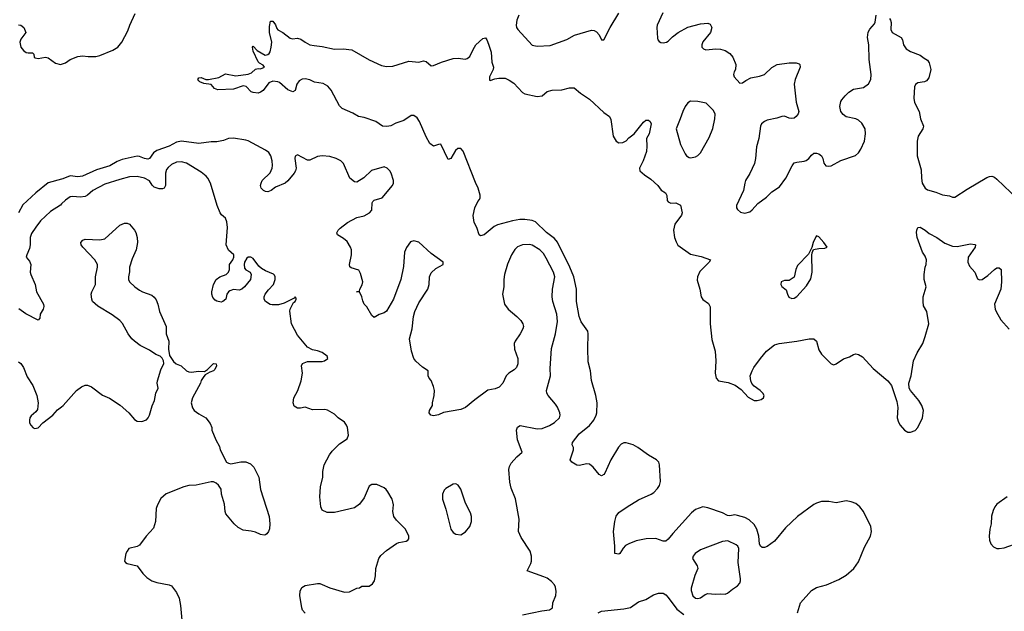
# Model space of a CAD drawing. Header units: inches. Extents: x 2134017 to 2292458, y 756222 to 916513.
# Tile 10 of 256: x 2189660 to 2197630, y 802083 to 806873. Entities that reach past the tile are written whole.
import ezdxf

# ---------------------------------------------------------------- set-up
doc = ezdxf.new("R2010")
doc.units = ezdxf.units.IN
doc.header["$MEASUREMENT"] = 0
doc.layers.add('C1880', color=7, linetype='Continuous')
doc.layers.add('C1890', color=7, linetype='Continuous')

msp = doc.modelspace()

# ---------------------------------------------------------------- linework, layer by layer
at = {"layer": 'C1880', "color": 5}
for points, elevation in [([(2189650, 806830.4), (2189670, 806828), (2189692.7, 806810), (2189710.6, 806770), (2189670, 806716), (2189661.7, 806690), (2189670.3, 806650), (2189690, 806623.7), (2189712.1, 806607.9), (2189730, 806603.8), (2189765.4, 806605.4), (2189774, 806594), (2189777.3, 806570), (2189784.6, 806564.6), (2189810, 806558.3), (2189868.9, 806568.9), (2189890, 806565.7), (2189950, 806522.4), (2189990, 806510.4), (2190000, 806514.1)], 340), ([(2190000, 805581.4), (2189890, 805551.5), (2189790, 805472.2), (2189685.9, 805374.1), (2189650.9, 805309.1)], 340), ([(2190000, 805382.2), (2189990, 805372.6), (2189910, 805321), (2189830, 805244.7), (2189790, 805194.5), (2189757.3, 805142.7), (2189746, 805110), (2189744.9, 805050), (2189739.5, 805020.5), (2189717.3, 804970), (2189714, 804950), (2189738.9, 804918.9), (2189750.8, 804890.8), (2189746.5, 804830), (2189750.2, 804810.2), (2189784.9, 804730), (2189796.5, 804670), (2189852.7, 804570), (2189855.6, 804550), (2189850.3, 804530), (2189825.5, 804490), (2189823.5, 804456.5), (2189810, 804439), (2189711, 804491), (2189653.3, 804533.3)], 360), ([(2189650, 804102.7), (2189670, 804089.2), (2189690, 804057.2), (2189720.6, 803980.6), (2189765.6, 803910), (2189798.4, 803830), (2189809.5, 803770), (2189803.3, 803716.7), (2189790, 803697.3), (2189753.8, 803666.2), (2189743.7, 803650), (2189739.5, 803630), (2189740.9, 803610), (2189749.6, 803589.6), (2189770, 803568), (2189783.1, 803563.1), (2189810, 803569), (2189847.3, 803610), (2189927.7, 803670), (2189967.2, 803712.8), (2190000, 803739.6)], 380)]:
    msp.add_lwpolyline(points, dxfattribs=dict(at, elevation=elevation))
at = {"layer": 'C1890', "color": 5}
for points, elevation in [([(2190000, 806514.1), (2190030, 806524.9), (2190070, 806550.3), (2190130, 806576.4), (2190170, 806580.4), (2190214.2, 806574.2), (2190275.9, 806575.9), (2190310, 806582.4), (2190414.6, 806625.4), (2190454.5, 806650), (2190487.8, 806690), (2190535.8, 806784.2), (2190552, 806830), (2190595.6, 806924.4)], 340), ([(2193701.6, 806910), (2193683.7, 806870), (2193678.7, 806830), (2193683.1, 806810), (2193693.9, 806793.9), (2193810, 806667.7), (2193850, 806658), (2193954.5, 806665.5), (2194090, 806713), (2194151.4, 806748.6), (2194290, 806788), (2194310, 806785.5), (2194330, 806776.3), (2194350.6, 806750), (2194370, 806711), (2194390, 806711), (2194439.2, 806810), (2194510, 806926.4)], 340), ([(2194866.3, 806930), (2194820.8, 806830), (2194816.5, 806810), (2194823.4, 806723.4), (2194825.3, 806710), (2194837.2, 806697.2), (2194850, 806688.9), (2194870, 806684.9), (2194896, 806690), (2194910, 806698.4), (2194944.5, 806735.5), (2194989.5, 806770), (2195070, 806813.7), (2195170, 806839.3), (2195230, 806846), (2195250, 806838), (2195262.8, 806810), (2195250.9, 806770.9), (2195190, 806693.2), (2195181.6, 806670), (2195183, 806650), (2195196.4, 806636.4), (2195214, 806630), (2195296.1, 806636.1), (2195334.2, 806634.2), (2195370, 806624.9), (2195410, 806598.8), (2195434, 806570), (2195456, 806510), (2195453.4, 806470), (2195442.8, 806450), (2195438.8, 806430), (2195442.8, 806410), (2195490, 806358), (2195510, 806361), (2195538, 806382), (2195577.7, 806402.3), (2195650, 806415.3), (2195690, 806430.3), (2195750, 806487.2), (2195792.7, 806510), (2195890, 806524), (2195944.9, 806524.9), (2195970, 806516.3), (2195975.5, 806510), (2195977, 806490), (2195938.9, 806390), (2195930.3, 806350), (2195944.4, 806204.4), (2195967.3, 806130), (2195960.7, 806110), (2195946.8, 806090), (2195930, 806076), (2195910, 806072.7), (2195890, 806076), (2195850, 806092.3), (2195830, 806089.4), (2195790, 806075.1), (2195710, 806060.4), (2195688.2, 806050), (2195665.3, 806030), (2195658.3, 806010), (2195643.2, 805910), (2195624.2, 805844.2), (2195616, 805750), (2195607.7, 805710), (2195571.7, 805628.3), (2195536.9, 805570), (2195529.1, 805550), (2195519, 805490), (2195461.6, 805370), (2195463, 805350), (2195470, 805336), (2195494.2, 805314.2), (2195530, 805306.7), (2195570, 805318.7), (2195590, 805332.4), (2195636.2, 805383.8), (2195704.5, 805435.5), (2195750, 805479.5), (2195810, 805519.5), (2195863, 805590), (2195914, 805690), (2195930, 805713), (2195950, 805720.4), (2196010, 805727.2), (2196026.7, 805733.3), (2196049.4, 805750), (2196070, 805776), (2196090, 805791.3), (2196110, 805791.3), (2196130, 805786), (2196150, 805771.3), (2196160.7, 805750), (2196170.7, 805710.7), (2196184.7, 805690), (2196210, 805686.8), (2196229.3, 805690.7), (2196307.3, 805732.7), (2196425.6, 805774.4), (2196450, 805794.9), (2196470, 805823.8), (2196499.7, 805890), (2196508, 805950), (2196503.6, 805990), (2196476.4, 806036.4), (2196450, 806059.5), (2196430, 806069.6), (2196350, 806087.6), (2196324.9, 806104.9), (2196306, 806130), (2196298.4, 806170), (2196307.3, 806210), (2196315.3, 806224.7), (2196342, 806258), (2196373.1, 806286.9), (2196410, 806310.4), (2196490, 806324.4), (2196530, 806353), (2196549.7, 806390), (2196554, 806430), (2196535.3, 806550), (2196534.5, 806670), (2196524.4, 806730), (2196525.4, 806750), (2196528.6, 806771.4), (2196542.3, 806797.7), (2196579.1, 806840.9), (2196585.6, 806854.4), (2196594, 806910)], 340), ([(2195956.2, 802070), (2195982, 802150), (2196070, 802252.4), (2196110, 802275.3), (2196190, 802297), (2196290, 802340.9), (2196350, 802376.1), (2196411.7, 802430), (2196450, 802482.6), (2196497.5, 802602.5), (2196547.1, 802690), (2196554.8, 802730), (2196549.7, 802770), (2196489.8, 802889.8), (2196460.7, 802930), (2196430, 802955.6), (2196390, 802969.6), (2196350, 802976.9), (2196270, 802960.5), (2196211.1, 802971.1), (2196150, 802970.8), (2196110, 802957.8), (2196090, 802946.4), (2195955.3, 802850), (2195860.5, 802759.5), (2195770, 802651.1), (2195710, 802608), (2195690, 802598.7), (2195670, 802598.4), (2195657, 802610), (2195648.7, 802628.7), (2195644.8, 802690), (2195628.5, 802748.5), (2195606, 802786), (2195564.4, 802824.4), (2195530, 802843.1), (2195470, 802859.7), (2195450, 802863.5), (2195410, 802855.8), (2195390, 802858.7), (2195350, 802878.9), (2195230, 802921.3), (2195190, 802929.6), (2195132, 802908), (2195099.5, 802880.5), (2194946.6, 802713.4), (2194910, 802666.6), (2194890, 802649.6), (2194870, 802651.6), (2194810, 802671.3), (2194731.7, 802668.3), (2194650, 802654.5), (2194590.4, 802629.6), (2194565.5, 802614.5), (2194545.3, 802594.7), (2194518.8, 802550), (2194510, 802546), (2194479, 802550), (2194478.4, 802610), (2194467.7, 802727.7), (2194478.3, 802810), (2194490, 802854), (2194510, 802883.8), (2194577.2, 802930), (2194670, 802984.9), (2194771, 803031), (2194794.1, 803045.9), (2194823.3, 803076.7), (2194838.4, 803101.6), (2194847.2, 803132.8), (2194839.7, 803270), (2194833.3, 803290), (2194814.5, 803310), (2194750, 803345.7), (2194664.7, 803410), (2194627, 803430), (2194570, 803447.6), (2194550, 803446.2), (2194530, 803436), (2194508, 803412), (2194445.7, 803310), (2194398, 803202), (2194390, 803189.4), (2194370, 803180.9), (2194350, 803189.5), (2194303.6, 803250), (2194273.2, 803273.2), (2194250, 803277.4), (2194190, 803264.2), (2194170, 803266.3), (2194129.5, 803290), (2194115.1, 803310), (2194142.9, 803390), (2194142, 803410), (2194132.3, 803430), (2194134, 803450), (2194190, 803519.5), (2194273.3, 803586.7), (2194308.4, 803630), (2194327.4, 803670), (2194331.1, 803690), (2194334, 803770), (2194323, 803830), (2194289.5, 803950.5), (2194282, 804030), (2194262.3, 804102.3), (2194258.3, 804210), (2194263, 804330), (2194258, 804350), (2194205.5, 804425.5), (2194187.9, 804470), (2194168.4, 804590), (2194168.1, 804690), (2194146.7, 804790), (2194114.6, 804870), (2194012.7, 805072.7), (2193990, 805101.7), (2193925.8, 805150), (2193835.5, 805235.5), (2193810, 805247.2), (2193750, 805256.5), (2193710, 805255), (2193650, 805244.8), (2193529, 805211), (2193501.2, 805198.8), (2193421, 805130), (2193390, 805123.6), (2193379.3, 805130), (2193360.9, 805190), (2193338.4, 805230), (2193332.1, 805287.9), (2193345.2, 805350), (2193370, 805402), (2193383.1, 805416.9), (2193388.7, 805430), (2193388.9, 805451.1), (2193372.3, 805510), (2193350, 805554), (2193251.5, 805810), (2193230, 805829.5), (2193207.3, 805830), (2193187, 805813), (2193150, 805749.2), (2193130, 805741.2), (2193070, 805864), (2193050, 805862.7), (2193010, 805849.4), (2192979.3, 805870), (2192950, 805924), (2192897.6, 806050), (2192877.8, 806077.8), (2192850, 806096.2), (2192830, 806096.2), (2192770, 806056.9), (2192704.4, 806035.6), (2192665.8, 806014.2), (2192632.8, 806007.2), (2192598, 806010), (2192542, 806050), (2192450, 806081.6), (2192404, 806090), (2192357.3, 806117.2), (2192270, 806155.4), (2192250, 806176.3), (2192181.3, 806301.3), (2192155, 806335), (2192115.7, 806355.7), (2192046.5, 806366.5), (2192010, 806385.1), (2191970, 806395.6), (2191947.3, 806392.7), (2191922.7, 806377.2), (2191904.9, 806350), (2191890, 806299), (2191872, 806290), (2191830, 806306.6), (2191763.6, 806363.6), (2191750, 806369.7), (2191710, 806375.1), (2191678.3, 806361.7), (2191630, 806299.7), (2191610, 806285.1), (2191590, 806278), (2191550, 806282.7), (2191535.3, 806290), (2191492.7, 806332.7), (2191470, 806339), (2191390, 806309.5), (2191265.6, 806305.6), (2191236.5, 806316.5), (2191210, 806348.7), (2191150, 806357), (2191118, 806370), (2191110, 806378), (2191102, 806390), (2191110, 806402), (2191130, 806404.7), (2191168, 806388), (2191190, 806388), (2191273.5, 806406.5), (2191325.6, 806434.4), (2191410, 806419.2), (2191510, 806432.8), (2191537, 806443), (2191570, 806472.9), (2191590, 806478), (2191610, 806475.8), (2191640.9, 806490), (2191630, 806505.2), (2191601.5, 806521.4), (2191590, 806533.2), (2191550, 806618), (2191544, 806650), (2191550, 806658), (2191582.8, 806622.8), (2191646.6, 806586.6), (2191669.5, 806590.5), (2191679.6, 806600.4), (2191687.3, 806612.7), (2191697, 806650), (2191701.6, 806690), (2191682, 806770), (2191681.5, 806818.5), (2191690, 806862), (2191710, 806862), (2191730, 806832), (2191740.7, 806800.7), (2191750.7, 806790.7), (2191790, 806770.8), (2191850, 806722.8), (2191870, 806718.8), (2191910, 806724), (2191935.2, 806715.2), (2191970.6, 806690.6), (2192010, 806671), (2192043.8, 806663.8), (2192110, 806657.4), (2192210, 806635.3), (2192277.7, 806637.7), (2192348.8, 806628.8), (2192490, 806547.2), (2192590, 806503.1), (2192630, 806494), (2192681.8, 806498.2), (2192810, 806538), (2192890, 806530.4), (2192930, 806540.5), (2192950, 806535.5), (2192990, 806498.4), (2193010, 806501.1), (2193074.5, 806530), (2193170, 806558.2), (2193210, 806561.5), (2193265.2, 806554.8), (2193282, 806558), (2193304.7, 806575.3), (2193330, 806632.4), (2193352.3, 806670), (2193410, 806721.8), (2193430, 806726), (2193442, 806710), (2193456.2, 806676.2), (2193476, 806610), (2193483.1, 806530), (2193495.8, 806490), (2193492.2, 806470), (2193463, 806410), (2193463.5, 806383.5), (2193470, 806381), (2193505.3, 806394.7), (2193539.5, 806400.5), (2193590, 806399.3), (2193623.8, 806383.8), (2193659.1, 806359.1), (2193730, 806284.9), (2193750, 806273.4), (2193850, 806250.8), (2193890, 806256), (2193930, 806290.5), (2193970, 806303), (2194050, 806304.7), (2194110, 806322), (2194150, 806322), (2194198.7, 806278.7), (2194272.2, 806230), (2194390, 806123.1), (2194433.4, 806090), (2194446.4, 806066.4), (2194464.9, 805930), (2194488.4, 805888.4), (2194510, 805875.3), (2194542, 805878), (2194568.3, 805891.7), (2194590, 805916.4), (2194633.3, 805950), (2194710, 806043), (2194730, 806060.3), (2194750, 806059.6), (2194764.4, 806050), (2194771.4, 806030), (2194754.9, 805950), (2194734.4, 805910), (2194737.4, 805850), (2194733.4, 805806.6), (2194707.2, 805730), (2194676.3, 805670), (2194680.7, 805650), (2194717.3, 805617.3), (2194770, 805581.6), (2194824.9, 805530), (2194854, 805494), (2194887.3, 805470), (2194898, 805450), (2194902.8, 805410), (2194910, 805398), (2194930, 805387.7), (2194970.5, 805390.5), (2195010.5, 805370.5), (2195023, 805310), (2195017.1, 805290), (2194963.8, 805216.2), (2194952.4, 805170), (2194961.1, 805110), (2194973.3, 805073.3), (2194987.7, 805047.8), (2195090, 804975.5), (2195176.3, 804956.3), (2195251.3, 804930), (2195242.8, 804910), (2195166.6, 804833.4), (2195147.1, 804790), (2195144.3, 804764.3), (2195164.9, 804690), (2195175.8, 804630), (2195190, 804608), (2195235.4, 804575.4), (2195248.9, 804548.9), (2195249, 804411), (2195264.2, 804284.2), (2195289.2, 804190), (2195294.4, 804110), (2195291.3, 804010), (2195297.4, 803970), (2195317.3, 803950), (2195396.4, 803936.4), (2195452.7, 803912.7), (2195499.3, 803879.3), (2195557, 803817), (2195606.8, 803790), (2195630, 803789.2), (2195661.4, 803798.6), (2195680.7, 803810), (2195687.8, 803830), (2195675.4, 803850), (2195655.1, 803870), (2195605.9, 803905.9), (2195587.2, 803927.2), (2195577.8, 803950), (2195574.6, 803990), (2195588.8, 804030), (2195604.1, 804055.9), (2195656.2, 804130), (2195705.8, 804190), (2195770, 804239.7), (2195807.7, 804252.3), (2195951.2, 804271.2), (2196050, 804290.2), (2196087.7, 804287.8), (2196109.1, 804269.1), (2196130, 804200.7), (2196150, 804163.8), (2196230, 804087.7), (2196250, 804079.1), (2196270, 804087.7), (2196330, 804128.4), (2196376.2, 804143.8), (2196410, 804163), (2196430, 804166.4), (2196450, 804163.1), (2196483.6, 804143.6), (2196570, 804048), (2196686.4, 803950), (2196717.1, 803910), (2196761.3, 803781.3), (2196767.3, 803732.7), (2196764.4, 803650), (2196773.8, 803613.8), (2196788.6, 803588.6), (2196822, 803550), (2196850, 803534.4), (2196872.5, 803532.5), (2196910, 803547.2), (2196930, 803570.7), (2196969.6, 803650), (2196977.6, 803710), (2196963.6, 803750), (2196937.3, 803790), (2196871.5, 803870), (2196861.6, 803890), (2196858.7, 803930), (2196876.3, 803990), (2196896.3, 804110), (2196924.2, 804175.8), (2196970, 804251), (2196991, 804309), (2197018.7, 804410), (2197003.6, 804510), (2196977.5, 804557.5), (2196972.6, 804590), (2196974.7, 804630), (2196998, 804710), (2196982.4, 804770), (2196980.5, 804810), (2196989.6, 804870.4), (2196999.3, 804890), (2197000.9, 804930), (2196990, 804959), (2196969.4, 804990), (2196925.1, 805110), (2196919.6, 805150), (2196922.4, 805170), (2196930, 805190.5), (2196950, 805194), (2196990, 805170.3), (2197022.7, 805142.7), (2197083, 805110), (2197150, 805063.7), (2197210, 805039.1), (2197250, 805036.9), (2197357.1, 805057.1), (2197392.8, 805052.8), (2197396, 805050), (2197394, 805030), (2197338.7, 804950), (2197335.8, 804910), (2197350, 804877.3), (2197390.7, 804830), (2197414.8, 804774.8), (2197430, 804766.8), (2197450, 804770.7), (2197470, 804782), (2197498, 804802), (2197550, 804850.6), (2197570, 804862.8), (2197590, 804864.7), (2197604.7, 804850), (2197608.2, 804750), (2197601.6, 804690), (2197552.4, 804570), (2197557, 804530), (2197564.2, 804510), (2197602.3, 804442.3), (2197670, 804367.7)], 320), ([(2196702.5, 806882.5), (2196710.3, 806870), (2196713.7, 806850), (2196713, 806793), (2196722.8, 806770), (2196794.8, 806730), (2196807.3, 806710), (2196814.8, 806670), (2196836.8, 806636.8), (2196870, 806614.8), (2196950, 806586.8), (2196981.1, 806561.1), (2197010, 806544.7), (2197023.5, 806523.5), (2197034.8, 806470), (2197018.8, 806401.2), (2197000.7, 806379.3), (2196984.7, 806370), (2196930, 806361.1), (2196910.3, 806349.7), (2196903.6, 806330), (2196898.5, 806238.5), (2196902.4, 806202.4), (2196940.5, 806130), (2196953, 806070), (2196975.3, 806010), (2196972, 805990), (2196932.9, 805930), (2196923.9, 805890), (2196924.7, 805770), (2196958.4, 805658.4), (2196959.7, 805590), (2196966, 805550), (2196990, 805510.4), (2197010, 805494.4), (2197077.3, 805477.3), (2197130, 805455.5), (2197187.9, 805447.9), (2197210, 805437.3), (2197230, 805435.5), (2197330, 805500.9), (2197490, 805594.4), (2197510, 805603.8), (2197530, 805605.5), (2197550, 805598), (2197570, 805582), (2197739.3, 805419.3)], 340), ([(2193730, 802054.3), (2193885.8, 802085.8), (2193950, 802094.4), (2193972.6, 802110), (2193975.1, 802150), (2193999.8, 802210), (2194004.2, 802244.2), (2193998.8, 802278.8), (2193990, 802298), (2193965.2, 802325.2), (2193929.4, 802350), (2193902.4, 802362.4), (2193769.2, 802410), (2193796.9, 802470), (2193802.4, 802490), (2193804.2, 802530), (2193791.3, 802570), (2193720.5, 802680.5), (2193698.7, 802730), (2193702.2, 802830), (2193672.5, 802992.5), (2193638.9, 803078.9), (2193627.2, 803127.2), (2193620.7, 803230), (2193624.4, 803255.6), (2193637.7, 803282.3), (2193685.4, 803334.6), (2193728.7, 803370), (2193689.3, 803470), (2193682.9, 803550), (2193690, 803574.8), (2193712.3, 803587.7), (2193850, 803561.3), (2193890, 803563.7), (2193950, 803587), (2193990, 803610.4), (2194030, 803648.2), (2194036.3, 803670), (2194033, 803690), (2194014.6, 803734.6), (2193998.9, 803758.9), (2193937.6, 803830), (2193927.6, 803850), (2193926, 803870), (2193957.4, 803990), (2193955.4, 804050), (2193966, 804210), (2193998, 804330), (2194013.6, 804430), (2194009.6, 804490), (2193975.1, 804590), (2193969.7, 804629.6), (2193973.3, 804690), (2193991.2, 804790), (2193980.5, 804830), (2193922.2, 804942.2), (2193899.6, 804979.6), (2193870.7, 805010.7), (2193810, 805047.8), (2193790, 805051.6), (2193730, 805049.6), (2193690, 805033.3), (2193668.4, 805011.6), (2193641.5, 804970), (2193610, 804893.2), (2193585.5, 804810), (2193579, 804770), (2193578.3, 804710), (2193567.9, 804650), (2193584.7, 804570), (2193613.8, 804530), (2193685.7, 804470), (2193717.2, 804437.2), (2193734, 804410), (2193737.3, 804390), (2193732.4, 804370), (2193712.4, 804330), (2193670.3, 804270), (2193662, 804250), (2193664.8, 804204.8), (2193693.4, 804130), (2193693.2, 804086.8), (2193681.8, 804058.2), (2193662, 804038), (2193618.8, 804010), (2193597.3, 803990), (2193570.4, 803930), (2193541.3, 803898.7), (2193510, 803884.4), (2193450, 803874.3), (2193344.1, 803795.9), (2193270, 803734), (2193230, 803718), (2193090, 803692), (2193050, 803672.7), (2193010, 803665.2), (2192988.7, 803670), (2192975.3, 803690), (2192979, 803710), (2193001.2, 803750), (2193001.2, 803770), (2193016.2, 803830), (2193017.6, 803870), (2193010, 803902), (2192992.1, 803952.1), (2192975.3, 803970), (2192968, 803990), (2192968, 804030), (2192920.1, 804060.1), (2192867.3, 804107.2), (2192851, 804131), (2192831.5, 804190), (2192816.9, 804290), (2192837.4, 804370), (2192848.8, 804471.2), (2192858.3, 804510), (2192890, 804579.3), (2192965.1, 804690), (2192976.2, 804730), (2192978, 804790), (2192990, 804824.7), (2193030, 804859.1), (2193088.7, 804890), (2193088.7, 804910), (2192990, 804981.3), (2192890.9, 805070.9), (2192850, 805082), (2192824.8, 805075.2), (2192791.8, 805028.2), (2192774.4, 804990), (2192766.2, 804873.8), (2192746, 804770), (2192686, 804610), (2192630, 804514), (2192610, 804499), (2192570, 804485.2), (2192530, 804462), (2192510, 804479), (2192470, 804549.3), (2192449.6, 804570), (2192437.1, 804597.1), (2192429.6, 804630), (2192410, 804668.7), (2192386, 804670), (2192410, 804674), (2192412.7, 804690), (2192433.9, 804726.1), (2192438, 804750), (2192418.3, 804818.3), (2192405.4, 804845.4), (2192344.2, 804864.2), (2192333.4, 804873.4), (2192329.7, 804890), (2192347.1, 804970), (2192345.4, 805010), (2192338.9, 805030), (2192310, 805076.2), (2192280.7, 805100.7), (2192234, 805130), (2192227, 805147), (2192238, 805170), (2192253.9, 805186.1), (2192313.2, 805230), (2192390, 805270.5), (2192450, 805284.9), (2192491.8, 805310), (2192509.7, 805330.3), (2192513.3, 805390), (2192518.3, 805401.7), (2192528.5, 805411.5), (2192593.6, 805430), (2192677.6, 805530), (2192685.1, 805550), (2192685.1, 805570), (2192667.3, 805630), (2192656.2, 805650), (2192636.2, 805670), (2192610, 805682), (2192508.7, 805651.3), (2192446.2, 805593.8), (2192390, 805557.2), (2192370, 805561.2), (2192333.2, 805590), (2192281.2, 805710), (2192259, 805730), (2192222, 805750), (2192170, 805766.6), (2192110, 805772), (2192070, 805764.5), (2192010, 805735.1), (2191990, 805735.1), (2191910, 805778), (2191890.7, 805769.3), (2191886.4, 805750), (2191898, 805670), (2191893, 805650), (2191882, 805630), (2191830.3, 805569.7), (2191810, 805549.3), (2191730, 805517.2), (2191696, 805490), (2191670, 805480.7), (2191650, 805482), (2191634, 805490), (2191615.3, 805510), (2191609.2, 805530), (2191614, 805550), (2191624, 805570), (2191687.9, 805632.1), (2191704, 805670), (2191706.7, 805693.3), (2191704, 805730), (2191694.2, 805770), (2191676.6, 805796.6), (2191650, 805816.1), (2191510, 805891.9), (2191490, 805898.7), (2191390, 805913.5), (2191350, 805911.2), (2191310, 805896.3), (2191255.6, 805884.4), (2191210, 805883.1), (2191110.3, 805869.7), (2190970, 805890.9), (2190930, 805880.3), (2190870, 805849.2), (2190770, 805815.4), (2190744, 805796), (2190711.2, 805748.8), (2190696.7, 805743.3), (2190672, 805748), (2190630, 805765.2), (2190610, 805767.3), (2190490, 805741.3), (2190450, 805726), (2190390, 805690.3), (2190281.4, 805658.6), (2190170, 805605.8), (2190130, 805601.7), (2190070, 805609.9), (2190010, 805584.1), (2190000, 805581.4)], 340), ([(2191970, 802066.6), (2191950, 802092.7), (2191944.5, 802110), (2191927.3, 802210), (2191930, 802246), (2191944.6, 802275.4), (2191970, 802290.5), (2192070, 802306.8), (2192090, 802306.8), (2192110, 802300.7), (2192170, 802274), (2192290, 802238), (2192330, 802240.5), (2192390, 802270.6), (2192410, 802274), (2192430, 802284.9), (2192490, 802286.7), (2192515.3, 802304.7), (2192532.3, 802330), (2192540.4, 802370), (2192542.3, 802430), (2192567.4, 802510), (2192584.2, 802535.8), (2192630, 802576.4), (2192710, 802630.4), (2192730, 802639.3), (2192789.5, 802650.5), (2192802, 802658), (2192809.4, 802670.6), (2192809.5, 802690), (2192803.6, 802710), (2192779.7, 802750), (2192710, 802819.7), (2192689.8, 802850), (2192682, 802890), (2192685.2, 802945.2), (2192681, 802970), (2192675.1, 802990), (2192640.5, 803050), (2192625.6, 803070), (2192610, 803082), (2192550, 803109.5), (2192510.6, 803109.4), (2192490, 803095.3), (2192450, 803000.9), (2192410.6, 802950), (2192370, 802919.3), (2192210, 802882), (2192150, 802882.7), (2192110, 802902), (2192099.3, 802930), (2192089.3, 803010), (2192095.1, 803090), (2192113.2, 803170), (2192113.6, 803213.6), (2192125.6, 803270), (2192168.4, 803350), (2192190, 803380.4), (2192250, 803439.3), (2192310, 803478.8), (2192321.3, 803510), (2192314.2, 803570), (2192306.9, 803590), (2192290, 803614.7), (2192238, 803650), (2192210, 803679.3), (2192151.9, 803711.9), (2192130, 803718), (2192030, 803714.5), (2191970, 803734.5), (2191933.7, 803726.3), (2191910, 803726.6), (2191883.3, 803743.3), (2191873.6, 803770), (2191878.7, 803810), (2191913, 803870), (2191938, 803950), (2191949.2, 804010), (2191942.7, 804070), (2191949.5, 804090.5), (2191990, 804106.8), (2192110, 804105.5), (2192128, 804110), (2192155.3, 804130), (2192148.7, 804150), (2192110, 804178), (2192070, 804192.7), (2192030, 804199), (2191990, 804222), (2191910, 804319.3), (2191859.6, 804410), (2191846.3, 804513.7), (2191849.2, 804530), (2191862.9, 804557.1), (2191878, 804582), (2191890, 804592), (2191897.2, 804610), (2191898, 804618), (2191890, 804628), (2191882.8, 804617.2), (2191856.3, 804603.7), (2191801.6, 804578.4), (2191756.4, 804563.6), (2191703.3, 804563.3), (2191687.3, 804567.3), (2191649, 804590), (2191639, 804610), (2191639.3, 804630), (2191646.6, 804650), (2191673.1, 804686.9), (2191713.6, 804730), (2191729.5, 804769.5), (2191729.4, 804790), (2191724.1, 804804.1), (2191713.6, 804813.6), (2191650, 804839.6), (2191618, 804858), (2191597.4, 804877.4), (2191550, 804939.6), (2191532.7, 804950), (2191510, 804949.6), (2191498.9, 804941.1), (2191480.2, 804910), (2191476.9, 804890), (2191481.5, 804861.5), (2191490, 804847.3), (2191524.7, 804830), (2191534.8, 804810), (2191530, 804768.7), (2191481, 804710), (2191458, 804690), (2191437.5, 804682.5), (2191390, 804689.6), (2191361.3, 804678.7), (2191350, 804669.5), (2191338, 804650), (2191330.2, 804609.8), (2191306, 804590), (2191290, 804585.4), (2191255.2, 804595.2), (2191242.6, 804602.6), (2191224, 804624), (2191216.9, 804650), (2191216.9, 804670), (2191229.7, 804730), (2191250, 804770.4), (2191279.3, 804790), (2191330.8, 804809.2), (2191351.9, 804828.1), (2191357.7, 804850), (2191358.3, 804890), (2191387, 804930), (2191394.5, 804950), (2191395.1, 804970), (2191350, 805007), (2191333, 805050), (2191342.4, 805190), (2191337.2, 805237.2), (2191325.1, 805265.1), (2191293.4, 805293.4), (2191282, 805310), (2191258, 805370), (2191205.3, 805550), (2191184.2, 805590), (2191170, 805607.1), (2191130, 805639.8), (2191010, 805710.7), (2190970, 805723.1), (2190930, 805718.8), (2190890, 805699.7), (2190863, 805677), (2190850, 805659.6), (2190842, 805630), (2190839.5, 805530), (2190830.4, 805510), (2190815.9, 805504.1), (2190790, 805503.1), (2190750, 805518.3), (2190733.5, 805533.5), (2190710, 805567.3), (2190670, 805589.6), (2190610, 805603), (2190550, 805599.7), (2190470, 805580.5), (2190350, 805540.5), (2190253, 805490), (2190210, 805451.2), (2190190, 805441.1), (2190150, 805436.1), (2190090, 805442.2), (2190070, 805437.6), (2190030, 805411), (2190000, 805382.2)], 360), ([(2190000, 803739.6), (2190012.7, 803750), (2190121.6, 803870), (2190159.9, 803900.1), (2190190, 803913), (2190210, 803912.8), (2190240.6, 803900.6), (2190330, 803832), (2190388.1, 803808.1), (2190473.1, 803753.1), (2190542.7, 803690), (2190590, 803635.3), (2190610, 803622), (2190650, 803619.3), (2190685.8, 803634.2), (2190700.7, 803650), (2190710.7, 803670), (2190732.5, 803747.5), (2190750.6, 803790), (2190762, 803850), (2190780.7, 803890), (2190773.4, 803930), (2190775.5, 803950), (2190802, 804038), (2190826, 804090), (2190824.7, 804110), (2190813.7, 804133.7), (2190798, 804150), (2190763.4, 804163.4), (2190710, 804197.3), (2190635.2, 804235.2), (2190590.4, 804270.4), (2190568.9, 804288.9), (2190538, 804330), (2190493.5, 804413.5), (2190470, 804438.8), (2190410, 804484), (2190292.3, 804552.3), (2190250.8, 804590), (2190243.8, 804610), (2190239.3, 804650), (2190243.8, 804670), (2190273, 804730), (2190274, 804790), (2190290.4, 804870), (2190290.4, 804890), (2190267.7, 804930), (2190170.7, 805030), (2190158.8, 805050), (2190156, 805070), (2190170.7, 805089.3), (2190190, 805095.1), (2190310, 805091.5), (2190350, 805099.6), (2190470, 805209.5), (2190510, 805225.1), (2190530, 805224.5), (2190550, 805217), (2190589.5, 805170), (2190599.6, 805150), (2190611.8, 805110), (2190613.6, 805070), (2190602.4, 805010), (2190570, 804936), (2190549.6, 804870), (2190549.5, 804830.5), (2190542, 804790), (2190542, 804770), (2190549.4, 804750), (2190593.2, 804710), (2190630, 804683.7), (2190655.3, 804670), (2190730, 804643.7), (2190750, 804626), (2190764.9, 804604.9), (2190778, 804570), (2190792, 804510), (2190847.4, 804390), (2190847.1, 804330), (2190868.2, 804270), (2190866.3, 804206.3), (2190874.2, 804154.2), (2190904.4, 804104.4), (2190927.6, 804087.6), (2190967, 804070), (2191010, 804029.7), (2191030, 804021), (2191050, 804019.7), (2191107.2, 804027.2), (2191155.3, 804024.7), (2191179.8, 804040.2), (2191230, 804088.7), (2191250, 804086), (2191253.2, 804070), (2191238.9, 804041.1), (2191230, 804031), (2191200.2, 804019.8), (2191162.7, 803997.3), (2191150, 803984.7), (2191130, 803951), (2191122.9, 803930), (2191059.6, 803810), (2191049.6, 803770), (2191058.4, 803730), (2191072.7, 803710), (2191110, 803681.2), (2191168, 803650), (2191203.1, 803603.1), (2191215.3, 803570), (2191215.3, 803550), (2191249, 803470), (2191277.2, 803417.2), (2191284, 803390), (2191334, 803290), (2191350, 803280.9), (2191370, 803278), (2191450, 803292.7), (2191490, 803292.7), (2191530, 803276), (2191556, 803250), (2191595.1, 803170), (2191609.6, 803069.6), (2191679.3, 802850), (2191685.2, 802790), (2191681.2, 802750), (2191674, 802730), (2191662, 802710), (2191650, 802701), (2191640.2, 802699.8), (2191610, 802704), (2191570, 802724), (2191532.8, 802732.8), (2191470, 802739.1), (2191430, 802760.7), (2191397.3, 802790), (2191330, 802871.3), (2191323, 802890), (2191318.4, 802950), (2191294.4, 803030), (2191290.4, 803070.4), (2191270, 803102.8), (2191250, 803121), (2191230, 803131), (2191210, 803131), (2191090, 803104.4), (2191030, 803100.5), (2190990, 803090.5), (2190846.7, 803033.3), (2190803.8, 802996.2), (2190774.7, 802945.3), (2190765.3, 802914.7), (2190760.9, 802810), (2190744.8, 802755.2), (2190685.1, 802690), (2190630, 802618), (2190610, 802606.4), (2190545.2, 802590), (2190530, 802571), (2190520.9, 802550), (2190509, 802490), (2190517.2, 802477.2), (2190529.3, 802469.3), (2190611.8, 802451.8), (2190656.2, 802390), (2190690, 802357.6), (2190730, 802329.6), (2190770, 802315.1), (2190870, 802297), (2190890, 802289.3), (2190930, 802236), (2190950, 802189), (2190962.6, 802130), (2190974, 802010)], 380), ([(2197654, 803010), (2197570.6, 802950), (2197553, 802930), (2197539.9, 802900.1), (2197527.3, 802852.7), (2197523.6, 802790), (2197512.6, 802747.4), (2197507.7, 802690), (2197510, 802658), (2197520.3, 802630), (2197544.3, 802604.3), (2197570, 802591.8), (2197590, 802590.3), (2197630, 802598), (2197750, 802639)], 320), ([(2194344, 802070), (2194370, 802084), (2194550, 802101.6), (2194605.3, 802114.7), (2194670, 802158.4), (2194730, 802179.3), (2194790, 802216.4), (2194830, 802230.4), (2194870, 802230.5), (2194890, 802217.3), (2194910, 802194), (2194979.4, 802099.4), (2195035.6, 802055.6)], 320)]:
    msp.add_lwpolyline(points, dxfattribs=dict(at, elevation=elevation))
for points, elevation in [([(2195090, 806214), (2195070, 806201.2), (2195048.2, 806170), (2195028.2, 806130), (2195008, 806070), (2194973.4, 805990), (2195010, 805862), (2195046.1, 805786.1), (2195059.1, 805770), (2195078.7, 805758.7), (2195090, 805755.8), (2195130, 805763.1), (2195150, 805774.9), (2195170, 805796.3), (2195241.3, 805918.7), (2195270, 805991), (2195286.9, 806070), (2195289.6, 806109.6), (2195277.7, 806137.7), (2195218, 806198), (2195150, 806212)], 340), ([(2196110, 805122), (2196104.5, 805115.5), (2196082.8, 805070), (2196072.7, 805027.3), (2196045.4, 804974.6), (2195957.5, 804882.5), (2195942, 804850), (2195930, 804788.7), (2195890, 804762), (2195850, 804761.2), (2195824.7, 804750), (2195821, 804730), (2195830, 804712), (2195866, 804686), (2195876, 804650), (2195887.5, 804627.5), (2195910, 804616), (2195930, 804618.8), (2195950, 804631), (2196030, 804718.8), (2196064.4, 804775.6), (2196075.6, 804830), (2196073.6, 804966.4), (2196075.3, 804984.7), (2196087.3, 805012.7), (2196130, 805021), (2196178, 805022), (2196195.3, 805030), (2196169, 805070), (2196130, 805115.3)], 340), ([(2193190, 803114), (2193170, 803113.2), (2193110, 803078.4), (2193097.6, 803062.4), (2193083.6, 803030), (2193083.9, 802990), (2193109.2, 802910), (2193150, 802748.2), (2193170, 802720.3), (2193190, 802708.4), (2193230, 802702.4), (2193270, 802724.9), (2193305.1, 802770), (2193318.4, 802810), (2193318.4, 802850), (2193310, 802879), (2193270, 802959), (2193231.5, 803071.5), (2193210, 803104)], 360), ([(2195392.2, 802652.2), (2195350, 802649), (2195170, 802579.3), (2195127, 802550), (2195112.2, 802530), (2195107, 802510), (2195144.6, 802450), (2195150.3, 802430), (2195126.5, 802373.5), (2195095.6, 802270), (2195095.4, 802250), (2195110, 802208.8), (2195130, 802188.1), (2195150, 802185.2), (2195170, 802191.4), (2195210, 802219.7), (2195230, 802227.3), (2195290, 802222.2), (2195330, 802225.5), (2195370, 802222.6), (2195390, 802228.4), (2195430, 802263), (2195471.5, 802288.5), (2195489.2, 802310), (2195495.1, 802330), (2195494.2, 802345.8), (2195476.6, 802476.6), (2195482.6, 802590), (2195473.3, 802610), (2195461.3, 802621.3)], 340)]:
    msp.add_lwpolyline(points, close=True, dxfattribs=dict(at, elevation=elevation))

doc.saveas('drawing.dxf')
